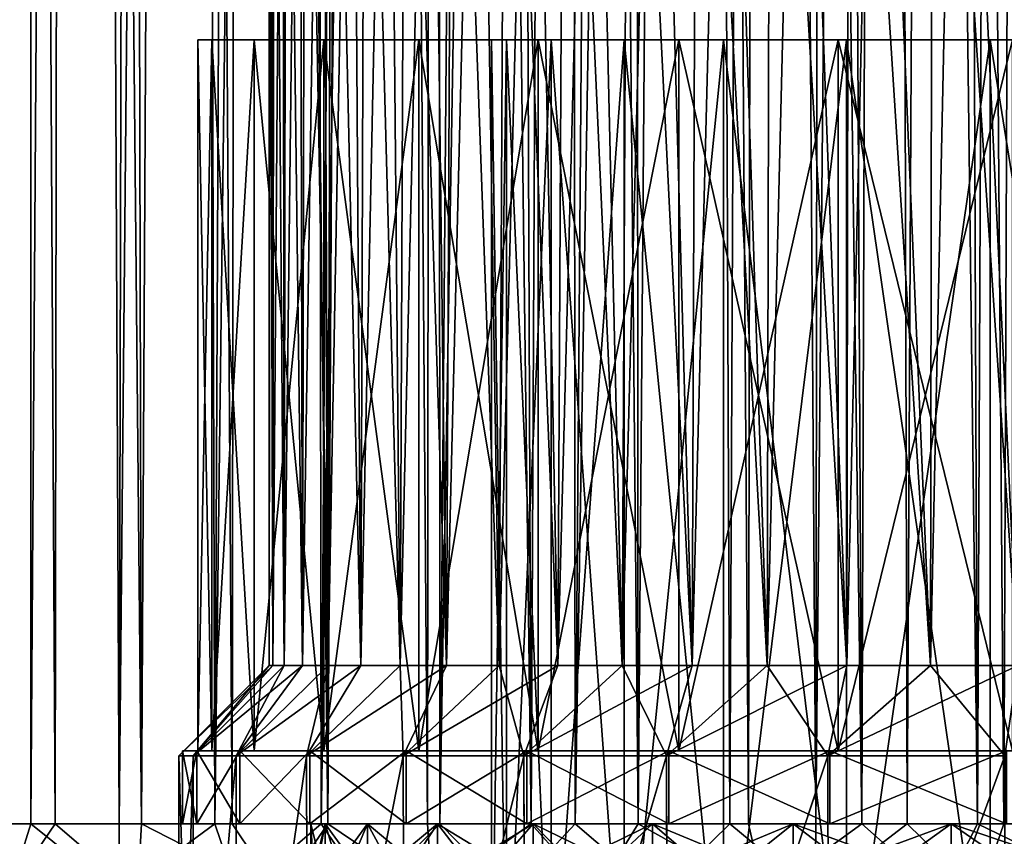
# Model space of a CAD drawing. Header units: metres. Extents: x -23 to 23, y -109 to 23.
# Tile 57 of 256: x -10.43 to -3.9, y -78.08 to -72.67. Entities that reach past the tile are written whole.
import ezdxf

# ---------------------------------------------------------------- set-up
doc = ezdxf.new("R2010")
doc.units = ezdxf.units.M
doc.layers.add('solid_509434', color=7, linetype='CONTINUOUS')
doc.layers.add('solid_509434_01', color=7, linetype='CONTINUOUS')

msp = doc.modelspace()

# ---------------------------------------------------------------- linework, layer by layer
at = {"layer": 'solid_509434'}
for points in [[(-10.898465, -78, 81.727425), (-10.696657, -25.824865, 81.44783), (-10.357261, -25.999636, 81.005066)], [(-10.356983, -78, 81.004723), (-10.898465, -78, 81.727425), (-10.357261, -25.999636, 81.005066)], [(-10.356983, -78, 81.004723), (-10.357261, -25.999636, 81.005066), (-10.010374, -26.17672, 80.584496)], [(-9.771671, -78, 80.312012), (-10.356983, -78, 81.004723), (-10.010374, -26.17672, 80.584496)], [(-9.771671, -78, 80.312012), (-10.010374, -26.17672, 80.584496), (-9.653012, -26.359341, 80.181335)], [(-9.771671, -78, 80.312012), (-9.653012, -26.359341, 80.181335), (-9.284495, -26.548252, 79.794388)], [(-10.732552, -78, 100.759148), (-10.195156, -78, 101.364578), (-10.478639, -26.446501, 101.054001)], [(-10.195156, -78, 101.364578), (-10.120543, -26.66559, 101.443283), (-10.478639, -26.446501, 101.054001)], [(-9.135996, -78, 79.646088), (-9.771671, -78, 80.312012), (-9.284495, -26.548252, 79.794388)], [(-9.135996, -78, 79.646088), (-9.284495, -26.548252, 79.794388), (-8.899344, -26.745363, 79.418274)], [(-10.195156, -78, 101.364578), (-9.623759, -78, 101.937889), (-10.120543, -26.66559, 101.443283)], [(-9.623759, -78, 101.937889), (-9.746209, -26.889059, 101.820518), (-10.120543, -26.66559, 101.443283)], [(-9.135996, -78, 79.646088), (-8.899344, -26.745363, 79.418274), (-8.499734, -26.948355, 79.055908)], [(-9.623759, -78, 101.937889), (-9.356084, -27.115484, 102.184845), (-9.746209, -26.889059, 101.820518)], [(-8.431035, -78, 78.996292), (-9.135996, -78, 79.646088), (-8.499734, -26.948355, 79.055908)], [(-8.431035, -78, 78.996292), (-8.499734, -26.948355, 79.055908), (-8.086612, -27.156073, 78.708656)], [(-9.623759, -78, 101.937889), (-9.02035, -78, 102.477081), (-9.356084, -27.115484, 102.184845)], [(-9.02035, -78, 102.477081), (-8.951856, -27.342901, 102.534439), (-9.356084, -27.115484, 102.184845)], [(-8.431035, -78, 78.996292), (-8.086612, -27.156073, 78.708656), (-7.66197, -27.365475, 78.378464)], [(-9.02035, -78, 102.477081), (-8.386873, -78, 102.980423), (-8.951856, -27.342901, 102.534439)], [(-8.386873, -78, 102.980423), (-8.5349, -27.570007, 102.868095), (-8.951856, -27.342901, 102.534439)], [(-7.644115, -78, 78.365143), (-8.431035, -78, 78.996292), (-7.66197, -27.365475, 78.378464)], [(-7.644115, -78, 78.365143), (-7.66197, -27.365475, 78.378464), (-7.228393, -27.574249, 78.067268)], [(-8.386873, -78, 102.980423), (-8.107731, -27.793877, 103.184013), (-8.5349, -27.570007, 102.868095)], [(-7.644115, -78, 78.365143), (-7.228393, -27.574249, 78.067268), (-6.788648, -27.779711, 77.776642)], [(-8.386873, -78, 102.980423), (-7.725334, -78, 103.44632), (-8.107731, -27.793877, 103.184013)], [(-7.725334, -78, 103.44632), (-7.673576, -28.012348, 103.480408), (-8.107731, -27.793877, 103.184013)], [(-6.744414, -78, 77.748741), (-7.644115, -78, 78.365143), (-6.788648, -27.779711, 77.776642)], [(-6.744414, -78, 77.748741), (-6.788648, -27.779711, 77.776642), (-6.350571, -27.97648, 77.51062)], [(-7.725334, -78, 103.44632), (-7.037952, -78, 103.873177), (-7.673576, -28.012348, 103.480408)], [(-7.037952, -78, 103.873177), (-7.236674, -28.222549, 103.755394), (-7.673576, -28.012348, 103.480408)], [(-6.744414, -78, 77.748741), (-6.350571, -27.97648, 77.51062), (-5.917453, -28.162823, 77.269394)], [(-7.037952, -78, 103.873177), (-6.801157, -28.421801, 104.007828), (-7.236674, -28.222549, 103.755394)], [(-5.718133, -78, 77.165352), (-6.744414, -78, 77.748741), (-5.917453, -28.162823, 77.269394)], [(-5.718133, -78, 77.165352), (-5.917453, -28.162823, 77.269394), (-5.494734, -28.335489, 77.05381)], [(-5.148538, -78, 76.891258), (-5.718133, -78, 77.165352), (-5.494734, -28.335489, 77.05381)], [(-5.148538, -78, 76.891258), (-5.494734, -28.335489, 77.05381), (-5.081574, -28.494892, 76.861237)], [(-7.037952, -78, 103.873177), (-6.327041, -78, 104.259575), (-6.801157, -28.421801, 104.007828)], [(-6.327041, -78, 104.259575), (-6.368736, -28.609409, 104.238365), (-6.801157, -28.421801, 104.007828)], [(-5.148538, -78, 76.891258), (-5.081574, -28.494892, 76.861237), (-4.678314, -28.64093, 76.68988)], [(-6.327041, -78, 104.259575), (-5.940161, -28.784702, 104.448151), (-6.368736, -28.609409, 104.238365)], [(-4.542502, -78, 76.635773), (-5.148538, -78, 76.891258), (-4.678314, -28.64093, 76.68988)], [(-4.542502, -78, 76.635773), (-4.678314, -28.64093, 76.68988), (-4.283349, -28.774206, 76.53743)], [(-6.327041, -78, 104.259575), (-5.594915, -78, 104.60424), (-5.940161, -28.784702, 104.448151)], [(-5.594915, -78, 104.60424), (-5.515823, -28.947598, 104.638428), (-5.940161, -28.784702, 104.448151)], [(-3.901186, -78, 76.403954), (-4.542502, -78, 76.635773), (-4.283349, -28.774206, 76.53743)], [(-3.901186, -78, 76.403954), (-4.283349, -28.774206, 76.53743), (-3.705743, -28.950872, 76.340919)], [(-5.594915, -78, 104.60424), (-4.843976, -78, 104.906036), (-5.515823, -28.947598, 104.638428)], [(-4.843976, -78, 104.906036), (-5.09629, -29.097969, 104.810242), (-5.515823, -28.947598, 104.638428)], [(-3.222016, -78, 76.199753), (-3.901186, -78, 76.403954), (-3.705743, -28.950872, 76.340919)], [(-4.843976, -78, 104.906036), (-4.681314, -29.235935, 104.964867), (-5.09629, -29.097969, 104.810242)], [(-4.843976, -78, 104.906036), (-4.076754, -78, 105.163933), (-4.681314, -29.235935, 104.964867)], [(-4.076754, -78, 105.163933), (-4.271023, -29.361658, 105.103279), (-4.681314, -29.235935, 104.964867)], [(-4.076754, -78, 105.163933), (-3.865365, -29.475304, 105.226433), (-4.271023, -29.361658, 105.103279)], [(-4.076754, -78, 105.163933), (-3.295809, -78, 105.37706), (-3.865365, -29.475304, 105.226433)], [(-8.750463, -76.949997, 90.144241), (-8.752766, -68.267067, 90.17572), (-8.775, -68.278656, 90.800003)], [(-8.750463, -76.949997, 90.144241), (-8.686149, -68.260139, 89.554428), (-8.752766, -68.267067, 90.17572)], [(-8.676991, -76.949997, 89.492157), (-8.686149, -68.260139, 89.554428), (-8.750463, -76.949997, 90.144241)], [(-8.676991, -76.949997, 89.492157), (-8.57545, -68.257866, 88.939278), (-8.686149, -68.260139, 89.554428)], [(-8.554993, -76.949997, 88.847382), (-8.57545, -68.257866, 88.939278), (-8.676991, -76.949997, 89.492157)], [(-8.554993, -76.949997, 88.847382), (-8.421211, -68.260574, 88.333458), (-8.57545, -68.257866, 88.939278)], [(-8.385151, -76.949997, 88.213524), (-8.421211, -68.260574, 88.333458), (-8.554993, -76.949997, 88.847382)], [(-8.385151, -76.949997, 88.213524), (-8.224185, -68.268158, 87.740028), (-8.421211, -68.260574, 88.333458)], [(-8.168417, -76.949997, 87.594131), (-8.224185, -68.268158, 87.740028), (-8.385151, -76.949997, 88.213524)], [(-8.168417, -76.949997, 87.594131), (-7.98524, -68.279449, 87.161789), (-8.224185, -68.268158, 87.740028)], [(-8.775, -76.949997, 90.800003), (-8.775, -68.278656, 90.800003), (-8.76692, -68.287811, 91.176476)], [(-8.750463, -76.949997, 90.144241), (-8.775, -68.278656, 90.800003), (-8.775, -76.949997, 90.800003)], [(-8.750463, -76.949997, 91.455757), (-8.775, -76.949997, 90.800003), (-8.76692, -68.287811, 91.176476)], [(-8.750463, -76.949997, 91.455757), (-8.76692, -68.287811, 91.176476), (-8.742679, -68.298393, 91.55246)], [(-8.750463, -76.949997, 91.455757), (-8.742679, -68.298393, 91.55246), (-8.676991, -76.949997, 92.107849)], [(-8.676991, -76.949997, 92.107849), (-8.742679, -68.298393, 91.55246), (-8.663548, -68.317146, 92.194122)], [(-8.676991, -76.949997, 92.107849), (-8.663548, -68.317146, 92.194122), (-8.554993, -76.949997, 92.752625)], [(-8.554993, -76.949997, 92.752625), (-8.663548, -68.317146, 92.194122), (-8.536719, -68.334755, 92.831024)], [(-8.554993, -76.949997, 92.752625), (-8.536719, -68.334755, 92.831024), (-8.385151, -76.949997, 93.386475)], [(-8.385151, -76.949997, 93.386475), (-8.536719, -68.334755, 92.831024), (-8.362246, -68.351219, 93.459602)], [(-7.906002, -76.949997, 86.992668), (-7.98524, -68.279449, 87.161789), (-8.168417, -76.949997, 87.594131)], [(-7.906002, -76.949997, 86.992668), (-7.70541, -68.294106, 86.601517), (-7.98524, -68.279449, 87.161789)], [(-7.599373, -76.949997, 86.412498), (-7.70541, -68.294106, 86.601517), (-7.906002, -76.949997, 86.992668)], [(-7.599373, -76.949997, 86.412498), (-7.386045, -68.312737, 86.06218), (-7.70541, -68.294106, 86.601517)], [(-7.250245, -76.949997, 85.856865), (-7.386045, -68.312737, 86.06218), (-7.599373, -76.949997, 86.412498)], [(-7.250245, -76.949997, 85.856865), (-7.028832, -68.333443, 85.546799), (-7.386045, -68.312737, 86.06218)], [(-6.860571, -76.949997, 85.32888), (-7.028832, -68.333443, 85.546799), (-7.250245, -76.949997, 85.856865)], [(-6.860571, -76.949997, 85.32888), (-6.63566, -68.354919, 85.058167), (-7.028832, -68.333443, 85.546799)], [(-8.385151, -76.949997, 93.386475), (-8.362246, -68.351219, 93.459602), (-8.168417, -76.949997, 94.005867)], [(-8.168417, -76.949997, 94.005867), (-8.362246, -68.351219, 93.459602), (-8.139759, -68.366623, 94.07795)], [(-8.168417, -76.949997, 94.005867), (-8.139759, -68.366623, 94.07795), (-7.906002, -76.949997, 94.60733)], [(-7.906002, -76.949997, 94.60733), (-8.139759, -68.366623, 94.07795), (-7.870801, -68.380844, 94.679573)], [(-7.906002, -76.949997, 94.60733), (-7.870801, -68.380844, 94.679573), (-7.599373, -76.949997, 95.1875)], [(-7.599373, -76.949997, 95.1875), (-7.870801, -68.380844, 94.679573), (-7.55912, -68.393684, 95.256493)], [(-7.599373, -76.949997, 95.1875), (-7.55912, -68.393684, 95.256493), (-7.250245, -76.949997, 95.743134)], [(-7.250245, -76.949997, 95.743134), (-7.55912, -68.393684, 95.256493), (-7.206789, -68.405075, 95.806274)], [(-6.43253, -76.949997, 84.831482), (-6.63566, -68.354919, 85.058167), (-6.860571, -76.949997, 85.32888)], [(-6.43253, -76.949997, 84.831482), (-6.208417, -68.378365, 84.598694), (-6.63566, -68.354919, 85.058167)], [(-5.968516, -76.949997, 84.36747), (-6.208417, -68.378365, 84.598694), (-6.43253, -76.949997, 84.831482)], [(-5.968516, -76.949997, 84.36747), (-5.749408, -68.401886, 84.170906), (-6.208417, -68.378365, 84.598694)], [(-5.471123, -76.949997, 83.93943), (-5.749408, -68.401886, 84.170906), (-5.968516, -76.949997, 84.36747)], [(-5.471123, -76.949997, 83.93943), (-5.26116, -68.423531, 83.777122), (-5.749408, -68.401886, 84.170906)], [(-7.250245, -76.949997, 95.743134), (-7.206789, -68.405075, 95.806274), (-6.860571, -76.949997, 96.271126)], [(-6.860571, -76.949997, 96.271126), (-7.206789, -68.405075, 95.806274), (-6.816288, -68.415199, 96.326195)], [(-6.860571, -76.949997, 96.271126), (-6.816288, -68.415199, 96.326195), (-6.43253, -76.949997, 96.768517)], [(-6.43253, -76.949997, 96.768517), (-6.816288, -68.415199, 96.326195), (-6.391614, -68.424202, 96.812309)], [(-6.43253, -76.949997, 96.768517), (-6.391614, -68.424202, 96.812309), (-5.968516, -76.949997, 97.232529)], [(-5.968516, -76.949997, 97.232529), (-6.391614, -68.424202, 96.812309), (-5.937451, -68.431984, 97.261215)], [(-5.968516, -76.949997, 97.232529), (-5.937451, -68.431984, 97.261215), (-5.471123, -76.949997, 97.660568)], [(-5.471123, -76.949997, 97.660568), (-5.937451, -68.431984, 97.261215), (-5.451308, -68.438744, 97.676323)], [(-4.943133, -76.949997, 83.549751), (-5.26116, -68.423531, 83.777122), (-5.471123, -76.949997, 83.93943)], [(-5.471123, -76.949997, 97.660568), (-5.451308, -68.438744, 97.676323), (-4.943133, -76.949997, 98.050247)], [(-4.943133, -76.949997, 98.050247), (-5.451308, -68.438744, 97.676323), (-4.929133, -68.444664, 98.059769)], [(-4.943133, -76.949997, 83.549751), (-4.746143, -68.444221, 83.419296), (-5.26116, -68.423531, 83.777122)], [(-4.3875, -76.949997, 83.20063), (-4.746143, -68.444221, 83.419296), (-4.943133, -76.949997, 83.549751)], [(-4.943133, -76.949997, 98.050247), (-4.929133, -68.444664, 98.059769), (-4.3875, -76.949997, 98.399376)], [(-4.3875, -76.949997, 98.399376), (-4.929133, -68.444664, 98.059769), (-4.374212, -68.449669, 98.407028)], [(-4.3875, -76.949997, 83.20063), (-4.206975, -68.46331, 83.09922), (-4.746143, -68.444221, 83.419296)], [(-4.3875, -76.949997, 98.399376), (-4.374212, -68.449669, 98.407028), (-3.80733, -76.949997, 98.706001)], [(-3.80733, -76.949997, 82.893997), (-4.206975, -68.46331, 83.09922), (-4.3875, -76.949997, 83.20063)], [(-3.80733, -76.949997, 98.706001), (-4.374212, -68.449669, 98.407028), (-3.792549, -68.453842, 98.713104)], [(-3.80733, -76.949997, 82.893997), (-3.646428, -68.479637, 82.818512), (-4.206975, -68.46331, 83.09922)], [(-9.155849, -72.800003, 92.116409), (-7.3, -72.800003, 90.800003), (-9.25, -72.800003, 90.800003)], [(-7.200475, -72.800003, 89.598763), (-9.25, -72.800003, 90.800003), (-7.3, -72.800003, 90.800003)], [(-7.200475, -72.800003, 89.598763), (-9.155849, -72.800003, 89.483589), (-9.25, -72.800003, 90.800003)], [(-9.25, -77.517639, 90.800003), (-9.25, -72.800003, 90.800003), (-9.155849, -72.800003, 89.483589)], [(-9.155849, -77.517639, 92.116409), (-9.155849, -72.800003, 92.116409), (-9.25, -72.800003, 90.800003)], [(-9.25, -77.517639, 90.800003), (-9.155849, -77.517639, 92.116409), (-9.25, -72.800003, 90.800003)], [(-9.155849, -77.517639, 89.483589), (-9.25, -77.517639, 90.800003), (-9.155849, -72.800003, 89.483589)], [(-9.155849, -72.800003, 92.116409), (-6.904558, -72.800003, 93.169922), (-7.200475, -72.800003, 92.001236)], [(-9.155849, -72.800003, 92.116409), (-8.87531, -72.800003, 93.406029), (-6.904558, -72.800003, 93.169922)], [(-9.155849, -72.800003, 92.116409), (-7.200475, -72.800003, 92.001236), (-7.3, -72.800003, 90.800003)], [(-6.904558, -72.800003, 88.430077), (-8.87531, -72.800003, 88.193977), (-9.155849, -72.800003, 89.483589)], [(-9.155849, -77.517639, 89.483589), (-9.155849, -72.800003, 89.483589), (-8.87531, -72.800003, 88.193977)], [(-7.200475, -72.800003, 89.598763), (-6.904558, -72.800003, 88.430077), (-9.155849, -72.800003, 89.483589)], [(-9.155849, -77.517639, 89.483589), (-8.87531, -72.800003, 88.193977), (-8.87531, -77.517639, 88.193977)], [(-8.87531, -77.517639, 93.406029), (-8.87531, -72.800003, 93.406029), (-9.155849, -72.800003, 92.116409)], [(-9.155849, -77.517639, 92.116409), (-8.87531, -77.517639, 93.406029), (-9.155849, -72.800003, 92.116409)], [(-8.87531, -72.800003, 93.406029), (-6.420257, -72.800003, 94.274101), (-6.904558, -72.800003, 93.169922)], [(-8.87531, -72.800003, 93.406029), (-8.414096, -72.800003, 94.642586), (-6.420257, -72.800003, 94.274101)], [(-6.420257, -72.800003, 87.325897), (-8.414096, -72.800003, 86.957413), (-8.87531, -72.800003, 88.193977)], [(-8.87531, -77.517639, 88.193977), (-8.87531, -72.800003, 88.193977), (-8.414096, -72.800003, 86.957413)], [(-6.904558, -72.800003, 88.430077), (-6.420257, -72.800003, 87.325897), (-8.87531, -72.800003, 88.193977)], [(-8.87531, -77.517639, 88.193977), (-8.414096, -72.800003, 86.957413), (-8.414096, -77.517639, 86.957413)], [(-8.414096, -77.517639, 94.642586), (-8.414096, -72.800003, 94.642586), (-8.87531, -72.800003, 93.406029)], [(-8.87531, -77.517639, 93.406029), (-8.414096, -77.517639, 94.642586), (-8.87531, -72.800003, 93.406029)], [(-8.414096, -72.800003, 94.642586), (-5.760758, -72.800003, 95.283577), (-6.420257, -72.800003, 94.274101)], [(-8.414096, -72.800003, 94.642586), (-7.781595, -72.800003, 95.800926), (-5.760758, -72.800003, 95.283577)], [(-5.760758, -72.800003, 86.316422), (-7.781595, -72.800003, 85.799072), (-8.414096, -72.800003, 86.957413)], [(-8.414096, -77.517639, 86.957413), (-8.414096, -72.800003, 86.957413), (-7.781595, -72.800003, 85.799072)], [(-6.420257, -72.800003, 87.325897), (-5.760758, -72.800003, 86.316422), (-8.414096, -72.800003, 86.957413)], [(-8.414096, -77.517639, 86.957413), (-7.781595, -72.800003, 85.799072), (-7.781595, -77.517639, 85.799072)], [(-7.781595, -77.517639, 95.800926), (-7.781595, -72.800003, 95.800926), (-8.414096, -72.800003, 94.642586)], [(-8.414096, -77.517639, 94.642586), (-7.781595, -77.517639, 95.800926), (-8.414096, -72.800003, 94.642586)], [(-7.781595, -72.800003, 95.800926), (-4.944058, -72.800003, 96.170761), (-5.760758, -72.800003, 95.283577)], [(-7.781595, -72.800003, 95.800926), (-6.990684, -72.800003, 96.85746), (-4.944058, -72.800003, 96.170761)], [(-4.944058, -72.800003, 85.429245), (-6.990684, -72.800003, 84.742538), (-7.781595, -72.800003, 85.799072)], [(-7.781595, -77.517639, 85.799072), (-7.781595, -72.800003, 85.799072), (-6.990684, -72.800003, 84.742538)], [(-5.760758, -72.800003, 86.316422), (-4.944058, -72.800003, 85.429245), (-7.781595, -72.800003, 85.799072)], [(-7.781595, -77.517639, 85.799072), (-6.990684, -72.800003, 84.742538), (-6.990684, -77.517639, 84.742538)], [(-6.990684, -77.517639, 96.85746), (-6.990684, -72.800003, 96.85746), (-7.781595, -72.800003, 95.800926)], [(-7.781595, -77.517639, 95.800926), (-6.990684, -77.517639, 96.85746), (-7.781595, -72.800003, 95.800926)], [(-7.200475, -72.800003, 92.001236), (-7.200438, -79.400002, 92.001541), (-7.3, -79.400002, 90.800003)], [(-7.3, -72.800003, 90.800003), (-7.200475, -72.800003, 92.001236), (-7.3, -79.400002, 90.800003)], [(-7.200438, -79.400002, 89.598457), (-7.3, -72.800003, 90.800003), (-7.3, -79.400002, 90.800003)], [(-7.200438, -79.400002, 89.598457), (-7.200475, -72.800003, 89.598763), (-7.3, -72.800003, 90.800003)], [(-7.200475, -72.800003, 92.001236), (-6.904558, -72.800003, 93.169922), (-7.200438, -79.400002, 92.001541)], [(-6.904466, -79.400002, 88.429695), (-6.904558, -72.800003, 88.430077), (-7.200475, -72.800003, 89.598763)], [(-6.904466, -79.400002, 88.429695), (-7.200475, -72.800003, 89.598763), (-7.200438, -79.400002, 89.598457)], [(-6.904558, -72.800003, 93.169922), (-6.904466, -79.400002, 93.170303), (-7.200438, -79.400002, 92.001541)], [(-6.990684, -72.800003, 96.85746), (-3.992472, -72.800003, 96.911392), (-4.944058, -72.800003, 96.170761)], [(-6.990684, -72.800003, 96.85746), (-6.057462, -72.800003, 97.79068), (-3.992472, -72.800003, 96.911392)], [(-2.932013, -72.800003, 84.114754), (-6.057462, -72.800003, 83.809319), (-6.990684, -72.800003, 84.742538)], [(-6.990684, -77.517639, 84.742538), (-6.990684, -72.800003, 84.742538), (-6.057462, -72.800003, 83.809319)], [(-3.992472, -72.800003, 84.688606), (-2.932013, -72.800003, 84.114754), (-6.990684, -72.800003, 84.742538)], [(-4.944058, -72.800003, 85.429245), (-3.992472, -72.800003, 84.688606), (-6.990684, -72.800003, 84.742538)], [(-6.990684, -77.517639, 84.742538), (-6.057462, -72.800003, 83.809319), (-6.057462, -77.517639, 83.809319)], [(-6.057462, -77.517639, 97.79068), (-6.057462, -72.800003, 97.79068), (-6.990684, -72.800003, 96.85746)], [(-6.990684, -77.517639, 96.85746), (-6.057462, -77.517639, 97.79068), (-6.990684, -72.800003, 96.85746)], [(-6.904558, -72.800003, 93.169922), (-6.420257, -72.800003, 94.274101), (-6.904466, -79.400002, 93.170303)], [(-6.420158, -79.400002, 87.325584), (-6.420257, -72.800003, 87.325897), (-6.904558, -72.800003, 88.430077)], [(-6.420158, -79.400002, 87.325584), (-6.904558, -72.800003, 88.430077), (-6.904466, -79.400002, 88.429695)], [(-6.420257, -72.800003, 94.274101), (-6.420158, -79.400002, 94.274414), (-6.904466, -79.400002, 93.170303)], [(-6.420257, -72.800003, 94.274101), (-5.760758, -72.800003, 95.283577), (-6.420158, -79.400002, 94.274414)], [(-5.760725, -79.400002, 86.316246), (-5.760758, -72.800003, 86.316422), (-6.420257, -72.800003, 87.325897)], [(-5.760725, -79.400002, 86.316246), (-6.420257, -72.800003, 87.325897), (-6.420158, -79.400002, 87.325584)], [(-5.760758, -72.800003, 95.283577), (-5.760725, -79.400002, 95.283752), (-6.420158, -79.400002, 94.274414)], [(-6.057462, -72.800003, 97.79068), (-1.791679, -72.800003, 97.876686), (-2.932013, -72.800003, 97.485252)], [(-6.057462, -72.800003, 97.79068), (-5.000927, -72.800003, 98.581596), (-1.791679, -72.800003, 97.876686)], [(-6.057462, -72.800003, 97.79068), (-2.932013, -72.800003, 97.485252), (-3.992472, -72.800003, 96.911392)], [(5.000927, -72.800003, 83.018402), (-5.000927, -72.800003, 83.018402), (-6.057462, -72.800003, 83.809319)], [(-6.057462, -77.517639, 83.809319), (-6.057462, -72.800003, 83.809319), (-5.000927, -72.800003, 83.018402)], [(-0.602648, -72.800003, 83.524925), (5.000927, -72.800003, 83.018402), (-6.057462, -72.800003, 83.809319)], [(-1.791679, -72.800003, 83.723312), (-0.602648, -72.800003, 83.524925), (-6.057462, -72.800003, 83.809319)], [(-2.932013, -72.800003, 84.114754), (-1.791679, -72.800003, 83.723312), (-6.057462, -72.800003, 83.809319)], [(-6.057462, -77.517639, 83.809319), (-5.000927, -72.800003, 83.018402), (-5.000927, -77.517639, 83.018402)], [(-5.000927, -77.517639, 98.581596), (-5.000927, -72.800003, 98.581596), (-6.057462, -72.800003, 97.79068)], [(-6.057462, -77.517639, 97.79068), (-5.000927, -77.517639, 98.581596), (-6.057462, -72.800003, 97.79068)], [(-5.760758, -72.800003, 95.283577), (-4.944058, -72.800003, 96.170761), (-5.760725, -79.400002, 95.283752)], [(-4.944156, -79.400002, 85.429214), (-4.944058, -72.800003, 85.429245), (-5.760758, -72.800003, 86.316422)], [(-4.944156, -79.400002, 85.429214), (-5.760758, -72.800003, 86.316422), (-5.760725, -79.400002, 86.316246)], [(-4.944058, -72.800003, 96.170761), (-4.944156, -79.400002, 96.170784), (-5.760725, -79.400002, 95.283752)], [(-5.000927, -72.800003, 98.581596), (0.602648, -72.800003, 98.075081), (-0.602648, -72.800003, 98.075081)], [(-5.000927, -72.800003, 98.581596), (-0.602648, -72.800003, 98.075081), (-1.791679, -72.800003, 97.876686)], [(3.842589, -72.800003, 82.385902), (-3.842589, -72.800003, 82.385902), (-5.000927, -72.800003, 83.018402)], [(-5.000927, -77.517639, 83.018402), (-5.000927, -72.800003, 83.018402), (-3.842589, -72.800003, 82.385902)], [(5.000927, -72.800003, 83.018402), (3.842589, -72.800003, 82.385902), (-5.000927, -72.800003, 83.018402)], [(-5.000927, -77.517639, 83.018402), (-3.842589, -72.800003, 82.385902), (-3.842589, -77.517639, 82.385902)], [(-3.842589, -77.517639, 99.214096), (-3.842589, -72.800003, 99.214096), (-5.000927, -72.800003, 98.581596)], [(-5.000927, -77.517639, 98.581596), (-3.842589, -77.517639, 99.214096), (-5.000927, -72.800003, 98.581596)], [(-3.992472, -72.800003, 96.911392), (-3.992722, -79.400002, 96.911316), (-4.944156, -79.400002, 96.170784)], [(-4.944058, -72.800003, 96.170761), (-3.992472, -72.800003, 96.911392), (-4.944156, -79.400002, 96.170784)], [(-3.992722, -79.400002, 84.688683), (-4.944058, -72.800003, 85.429245), (-4.944156, -79.400002, 85.429214)], [(-3.992722, -79.400002, 84.688683), (-3.992472, -72.800003, 84.688606), (-4.944058, -72.800003, 85.429245)], [(-2.932013, -72.800003, 97.485252), (-2.932377, -79.400002, 97.485146), (-3.992722, -79.400002, 96.911316)], [(-3.992472, -72.800003, 96.911392), (-2.932013, -72.800003, 97.485252), (-3.992722, -79.400002, 96.911316)], [(-2.932377, -79.400002, 84.114853), (-3.992472, -72.800003, 84.688606), (-3.992722, -79.400002, 84.688683)], [(-2.932377, -79.400002, 84.114853), (-2.932013, -72.800003, 84.114754), (-3.992472, -72.800003, 84.688606)], [(-8.775, -76.949997, 90.800003), (-9.375, -77.550003, 90.800003), (-9.279576, -77.550003, 89.465797)], [(-8.750463, -76.949997, 91.455757), (-9.375, -77.550003, 90.800003), (-8.775, -76.949997, 90.800003)], [(-8.750463, -76.949997, 91.455757), (-9.279576, -77.550003, 92.134201), (-9.375, -77.550003, 90.800003)], [(-8.750463, -76.949997, 91.455757), (-8.676991, -76.949997, 92.107849), (-9.279576, -77.550003, 92.134201)], [(-8.676991, -76.949997, 92.107849), (-8.554993, -76.949997, 92.752625), (-9.279576, -77.550003, 92.134201)], [(-8.554993, -76.949997, 92.752625), (-8.995247, -77.550003, 93.441246), (-9.279576, -77.550003, 92.134201)], [(-8.676991, -76.949997, 89.492157), (-9.279576, -77.550003, 89.465797), (-8.995247, -77.550003, 88.15876)], [(-8.750463, -76.949997, 90.144241), (-8.775, -76.949997, 90.800003), (-9.279576, -77.550003, 89.465797)], [(-8.676991, -76.949997, 89.492157), (-8.750463, -76.949997, 90.144241), (-9.279576, -77.550003, 89.465797)], [(-8.554993, -76.949997, 92.752625), (-8.385151, -76.949997, 93.386475), (-8.995247, -77.550003, 93.441246)], [(-8.385151, -76.949997, 93.386475), (-8.168417, -76.949997, 94.005867), (-8.995247, -77.550003, 93.441246)], [(-8.168417, -76.949997, 94.005867), (-8.5278, -77.550003, 94.694519), (-8.995247, -77.550003, 93.441246)], [(-8.385151, -76.949997, 88.213524), (-8.995247, -77.550003, 88.15876), (-8.5278, -77.550003, 86.905487)], [(-8.554993, -76.949997, 88.847382), (-8.676991, -76.949997, 89.492157), (-8.995247, -77.550003, 88.15876)], [(-8.385151, -76.949997, 88.213524), (-8.554993, -76.949997, 88.847382), (-8.995247, -77.550003, 88.15876)], [(-8.168417, -76.949997, 94.005867), (-7.906002, -76.949997, 94.60733), (-8.5278, -77.550003, 94.694519)], [(-7.906002, -76.949997, 94.60733), (-7.599373, -76.949997, 95.1875), (-8.5278, -77.550003, 94.694519)], [(-7.599373, -76.949997, 95.1875), (-7.886752, -77.550003, 95.868507), (-8.5278, -77.550003, 94.694519)], [(-7.906002, -76.949997, 86.992668), (-8.5278, -77.550003, 86.905487), (-7.886752, -77.550003, 85.731491)], [(-8.168417, -76.949997, 87.594131), (-8.385151, -76.949997, 88.213524), (-8.5278, -77.550003, 86.905487)], [(-7.906002, -76.949997, 86.992668), (-8.168417, -76.949997, 87.594131), (-8.5278, -77.550003, 86.905487)], [(-7.599373, -76.949997, 86.412498), (-7.906002, -76.949997, 86.992668), (-7.886752, -77.550003, 85.731491)], [(-7.599373, -76.949997, 95.1875), (-7.250245, -76.949997, 95.743134), (-7.886752, -77.550003, 95.868507)], [(-7.250245, -76.949997, 95.743134), (-6.860571, -76.949997, 96.271126), (-7.886752, -77.550003, 95.868507)], [(-6.860571, -76.949997, 96.271126), (-7.085152, -77.550003, 96.939316), (-7.886752, -77.550003, 95.868507)], [(-7.250245, -76.949997, 85.856865), (-7.886752, -77.550003, 85.731491), (-7.085152, -77.550003, 84.660683)], [(-7.250245, -76.949997, 85.856865), (-7.599373, -76.949997, 86.412498), (-7.886752, -77.550003, 85.731491)], [(-6.860571, -76.949997, 85.32888), (-7.250245, -76.949997, 85.856865), (-7.085152, -77.550003, 84.660683)], [(-6.43253, -76.949997, 96.768517), (-5.968516, -76.949997, 97.232529), (-7.085152, -77.550003, 96.939316)], [(-5.968516, -76.949997, 97.232529), (-6.139319, -77.550003, 97.885155), (-7.085152, -77.550003, 96.939316)], [(-6.860571, -76.949997, 96.271126), (-6.43253, -76.949997, 96.768517), (-7.085152, -77.550003, 96.939316)], [(-6.43253, -76.949997, 84.831482), (-7.085152, -77.550003, 84.660683), (-6.139319, -77.550003, 83.714851)], [(-6.43253, -76.949997, 84.831482), (-6.860571, -76.949997, 85.32888), (-7.085152, -77.550003, 84.660683)], [(-5.968516, -76.949997, 84.36747), (-6.43253, -76.949997, 84.831482), (-6.139319, -77.550003, 83.714851)], [(-5.968516, -76.949997, 97.232529), (-5.471123, -76.949997, 97.660568), (-6.139319, -77.550003, 97.885155)], [(-5.471123, -76.949997, 97.660568), (-4.943133, -76.949997, 98.050247), (-6.139319, -77.550003, 97.885155)], [(-4.943133, -76.949997, 98.050247), (-5.068508, -77.550003, 98.686752), (-6.139319, -77.550003, 97.885155)], [(-5.471123, -76.949997, 83.93943), (-6.139319, -77.550003, 83.714851), (-5.068508, -77.550003, 82.913246)], [(-5.471123, -76.949997, 83.93943), (-5.968516, -76.949997, 84.36747), (-6.139319, -77.550003, 83.714851)], [(-4.943133, -76.949997, 83.549751), (-5.471123, -76.949997, 83.93943), (-5.068508, -77.550003, 82.913246)], [(-4.943133, -76.949997, 98.050247), (-4.3875, -76.949997, 98.399376), (-5.068508, -77.550003, 98.686752)], [(-4.3875, -76.949997, 98.399376), (-3.80733, -76.949997, 98.706001), (-5.068508, -77.550003, 98.686752)], [(-3.80733, -76.949997, 98.706001), (-3.894516, -77.550003, 99.327797), (-5.068508, -77.550003, 98.686752)], [(-4.3875, -76.949997, 83.20063), (-5.068508, -77.550003, 82.913246), (-3.894516, -77.550003, 82.272202)], [(-4.3875, -76.949997, 83.20063), (-4.943133, -76.949997, 83.549751), (-5.068508, -77.550003, 82.913246)], [(-3.80733, -76.949997, 82.893997), (-4.3875, -76.949997, 83.20063), (-3.894516, -77.550003, 82.272202)], [(-9.25483, -77.517639, 92.130646), (-9.25, -77.517639, 90.800003), (-9.35, -77.517639, 90.800003)], [(-9.155849, -77.517639, 89.483589), (-9.35, -77.517639, 90.800003), (-9.25, -77.517639, 90.800003)], [(-9.155849, -77.517639, 89.483589), (-9.25483, -77.517639, 89.469353), (-9.35, -77.517639, 90.800003)], [(-9.35, -78, 90.800003), (-9.35, -77.517639, 90.800003), (-9.25483, -77.517639, 89.469353)], [(-9.25483, -78, 92.130646), (-9.25483, -77.517639, 92.130646), (-9.35, -77.517639, 90.800003)], [(-9.35, -78, 90.800003), (-9.25483, -78, 92.130646), (-9.35, -77.517639, 90.800003)], [(-9.25483, -78, 89.469353), (-9.35, -78, 90.800003), (-9.25483, -77.517639, 89.469353)], [(-9.25483, -77.517639, 92.130646), (-8.87531, -77.517639, 93.406029), (-9.155849, -77.517639, 92.116409)], [(-9.25483, -77.517639, 92.130646), (-8.971259, -77.517639, 93.434196), (-8.87531, -77.517639, 93.406029)], [(-9.25483, -77.517639, 92.130646), (-9.155849, -77.517639, 92.116409), (-9.25, -77.517639, 90.800003)], [(-8.87531, -77.517639, 88.193977), (-8.971259, -77.517639, 88.165802), (-9.25483, -77.517639, 89.469353)], [(-9.25483, -78, 89.469353), (-9.25483, -77.517639, 89.469353), (-8.971259, -77.517639, 88.165802)], [(-9.155849, -77.517639, 89.483589), (-8.87531, -77.517639, 88.193977), (-9.25483, -77.517639, 89.469353)], [(-9.25483, -78, 89.469353), (-8.971259, -77.517639, 88.165802), (-8.971259, -78, 88.165802)], [(-8.971259, -78, 93.434196), (-8.971259, -77.517639, 93.434196), (-9.25483, -77.517639, 92.130646)], [(-9.25483, -78, 92.130646), (-8.971259, -78, 93.434196), (-9.25483, -77.517639, 92.130646)], [(-8.971259, -77.517639, 93.434196), (-8.414096, -77.517639, 94.642586), (-8.87531, -77.517639, 93.406029)], [(-8.971259, -77.517639, 93.434196), (-8.505059, -77.517639, 94.684128), (-8.414096, -77.517639, 94.642586)], [(-8.414096, -77.517639, 86.957413), (-8.505059, -77.517639, 86.915871), (-8.971259, -77.517639, 88.165802)], [(-8.971259, -78, 88.165802), (-8.971259, -77.517639, 88.165802), (-8.505059, -77.517639, 86.915871)], [(-8.87531, -77.517639, 88.193977), (-8.414096, -77.517639, 86.957413), (-8.971259, -77.517639, 88.165802)], [(-8.971259, -78, 88.165802), (-8.505059, -77.517639, 86.915871), (-8.505059, -78, 86.915871)], [(-8.505059, -78, 94.684128), (-8.505059, -77.517639, 94.684128), (-8.971259, -77.517639, 93.434196)], [(-8.971259, -78, 93.434196), (-8.505059, -78, 94.684128), (-8.971259, -77.517639, 93.434196)], [(-8.505059, -77.517639, 94.684128), (-7.781595, -77.517639, 95.800926), (-8.414096, -77.517639, 94.642586)], [(-8.505059, -77.517639, 94.684128), (-7.865721, -77.517639, 95.854988), (-7.781595, -77.517639, 95.800926)], [(-7.781595, -77.517639, 85.799072), (-7.865721, -77.517639, 85.74501), (-8.505059, -77.517639, 86.915871)], [(-8.505059, -78, 86.915871), (-8.505059, -77.517639, 86.915871), (-7.865721, -77.517639, 85.74501)], [(-8.414096, -77.517639, 86.957413), (-7.781595, -77.517639, 85.799072), (-8.505059, -77.517639, 86.915871)], [(-8.505059, -78, 86.915871), (-7.865721, -77.517639, 85.74501), (-7.865721, -78, 85.74501)], [(-7.865721, -78, 95.854988), (-7.865721, -77.517639, 95.854988), (-8.505059, -77.517639, 94.684128)], [(-8.505059, -78, 94.684128), (-7.865721, -78, 95.854988), (-8.505059, -77.517639, 94.684128)], [(-7.865721, -77.517639, 95.854988), (-6.990684, -77.517639, 96.85746), (-7.781595, -77.517639, 95.800926)], [(-7.865721, -77.517639, 95.854988), (-7.066258, -77.517639, 96.922951), (-6.990684, -77.517639, 96.85746)], [(-6.990684, -77.517639, 84.742538), (-7.066258, -77.517639, 84.677055), (-7.865721, -77.517639, 85.74501)], [(-7.865721, -78, 85.74501), (-7.865721, -77.517639, 85.74501), (-7.066258, -77.517639, 84.677055)], [(-7.781595, -77.517639, 85.799072), (-6.990684, -77.517639, 84.742538), (-7.865721, -77.517639, 85.74501)], [(-7.865721, -78, 85.74501), (-7.066258, -77.517639, 84.677055), (-7.066258, -78, 84.677055)], [(-7.066258, -78, 96.922951), (-7.066258, -77.517639, 96.922951), (-7.865721, -77.517639, 95.854988)], [(-7.865721, -78, 95.854988), (-7.066258, -78, 96.922951), (-7.865721, -77.517639, 95.854988)], [(-7.066258, -77.517639, 96.922951), (-6.057462, -77.517639, 97.79068), (-6.990684, -77.517639, 96.85746)], [(-7.066258, -77.517639, 96.922951), (-6.122948, -77.517639, 97.866257), (-6.057462, -77.517639, 97.79068)], [(-6.057462, -77.517639, 83.809319), (-6.122948, -77.517639, 83.733742), (-7.066258, -77.517639, 84.677055)], [(-7.066258, -78, 84.677055), (-7.066258, -77.517639, 84.677055), (-6.122948, -77.517639, 83.733742)], [(-6.990684, -77.517639, 84.742538), (-6.057462, -77.517639, 83.809319), (-7.066258, -77.517639, 84.677055)], [(-7.066258, -78, 84.677055), (-6.122948, -77.517639, 83.733742), (-6.122948, -78, 83.733742)], [(-6.122948, -78, 97.866257), (-6.122948, -77.517639, 97.866257), (-7.066258, -77.517639, 96.922951)], [(-7.066258, -78, 96.922951), (-6.122948, -78, 97.866257), (-7.066258, -77.517639, 96.922951)], [(-6.122948, -77.517639, 97.866257), (-5.000927, -77.517639, 98.581596), (-6.057462, -77.517639, 97.79068)], [(-6.122948, -77.517639, 97.866257), (-5.054992, -77.517639, 98.665718), (-5.000927, -77.517639, 98.581596)], [(-5.000927, -77.517639, 83.018402), (-5.054992, -77.517639, 82.93428), (-6.122948, -77.517639, 83.733742)], [(-6.122948, -78, 83.733742), (-6.122948, -77.517639, 83.733742), (-5.054992, -77.517639, 82.93428)], [(-6.057462, -77.517639, 83.809319), (-5.000927, -77.517639, 83.018402), (-6.122948, -77.517639, 83.733742)], [(-6.122948, -78, 83.733742), (-5.054992, -77.517639, 82.93428), (-5.054992, -78, 82.93428)], [(-5.054992, -78, 98.665718), (-5.054992, -77.517639, 98.665718), (-6.122948, -77.517639, 97.866257)], [(-6.122948, -78, 97.866257), (-5.054992, -78, 98.665718), (-6.122948, -77.517639, 97.866257)], [(-5.054992, -77.517639, 98.665718), (-3.842589, -77.517639, 99.214096), (-5.000927, -77.517639, 98.581596)], [(-5.054992, -77.517639, 98.665718), (-3.88413, -77.517639, 99.305061), (-3.842589, -77.517639, 99.214096)], [(-3.842589, -77.517639, 82.385902), (-3.88413, -77.517639, 82.294937), (-5.054992, -77.517639, 82.93428)], [(-5.054992, -78, 82.93428), (-5.054992, -77.517639, 82.93428), (-3.88413, -77.517639, 82.294937)], [(-5.000927, -77.517639, 83.018402), (-3.842589, -77.517639, 82.385902), (-5.054992, -77.517639, 82.93428)], [(-5.054992, -78, 82.93428), (-3.88413, -77.517639, 82.294937), (-3.88413, -78, 82.294937)], [(-3.88413, -78, 99.305061), (-3.88413, -77.517639, 99.305061), (-5.054992, -77.517639, 98.665718)], [(-5.054992, -78, 98.665718), (-3.88413, -78, 99.305061), (-5.054992, -77.517639, 98.665718)], [(-9.375, -77.550003, 90.800003), (-9.375, -80.75, 90.800003), (-9.278129, -80.75, 89.455772)], [(-9.279576, -77.550003, 89.465797), (-9.375, -77.550003, 90.800003), (-9.278129, -80.75, 89.455772)], [(-9.279576, -77.550003, 92.134201), (-9.375, -80.75, 90.800003), (-9.375, -77.550003, 90.800003)], [(-9.279576, -77.550003, 92.134201), (-9.27807, -80.75, 92.14463), (-9.375, -80.75, 90.800003)], [(-8.995247, -77.550003, 88.15876), (-9.279576, -77.550003, 89.465797), (-9.278129, -80.75, 89.455772)], [(-9.279576, -77.550003, 92.134201), (-8.995247, -77.550003, 93.441246), (-9.27807, -80.75, 92.14463)], [(-8.995247, -77.550003, 88.15876), (-9.278129, -80.75, 89.455772), (-8.990683, -80.75, 88.143265)], [(-8.995247, -77.550003, 93.441246), (-8.990458, -80.75, 93.457497), (-9.27807, -80.75, 92.14463)], [(-8.5278, -77.550003, 86.905487), (-8.995247, -77.550003, 88.15876), (-8.990683, -80.75, 88.143265)], [(-8.995247, -77.550003, 93.441246), (-8.5278, -77.550003, 94.694519), (-8.990458, -80.75, 93.457497)], [(-8.5278, -77.550003, 86.905487), (-8.990683, -80.75, 88.143265), (-8.520186, -80.75, 86.888855)], [(-8.5278, -77.550003, 94.694519), (-8.519709, -80.75, 94.712181), (-8.990458, -80.75, 93.457497)], [(-7.886752, -77.550003, 85.731491), (-8.5278, -77.550003, 86.905487), (-8.520186, -80.75, 86.888855)], [(-8.5278, -77.550003, 94.694519), (-7.886752, -77.550003, 95.868507), (-8.519709, -80.75, 94.712181)], [(-7.886752, -77.550003, 85.731491), (-8.520186, -80.75, 86.888855), (-7.877582, -80.75, 85.717255)], [(-7.886752, -77.550003, 95.868507), (-7.876825, -80.75, 95.883919), (-8.519709, -80.75, 94.712181)], [(-7.085152, -77.550003, 84.660683), (-7.886752, -77.550003, 85.731491), (-7.877582, -80.75, 85.717255)], [(-7.886752, -77.550003, 95.868507), (-7.085152, -77.550003, 96.939316), (-7.876825, -80.75, 95.883919)], [(-7.085152, -77.550003, 84.660683), (-7.877582, -80.75, 85.717255), (-7.076097, -80.75, 84.650246)], [(-7.085152, -77.550003, 96.939316), (-7.075109, -80.75, 96.95089), (-7.876825, -80.75, 95.883919)], [(-6.139319, -77.550003, 83.714851), (-7.085152, -77.550003, 84.660683), (-7.076097, -80.75, 84.650246)], [(-7.085152, -77.550003, 96.939316), (-6.139319, -77.550003, 97.885155), (-7.075109, -80.75, 96.95089)], [(-6.139319, -77.550003, 83.714851), (-7.076097, -80.75, 84.650246), (-6.131789, -80.75, 83.708328)], [(-6.139319, -77.550003, 97.885155), (-6.13065, -80.75, 97.892654), (-7.075109, -80.75, 96.95089)], [(-5.068508, -77.550003, 82.913246), (-6.139319, -77.550003, 83.714851), (-6.131789, -80.75, 83.708328)], [(-6.139319, -77.550003, 97.885155), (-5.068508, -77.550003, 98.686752), (-6.13065, -80.75, 97.892654)], [(-5.068508, -77.550003, 82.913246), (-6.131789, -80.75, 83.708328), (-5.06278, -80.75, 82.909569)], [(-5.068508, -77.550003, 98.686752), (-5.061551, -80.75, 98.691216), (-6.13065, -80.75, 97.892654)], [(-3.894516, -77.550003, 82.272202), (-5.068508, -77.550003, 82.913246), (-5.06278, -80.75, 82.909569)], [(-5.068508, -77.550003, 98.686752), (-3.894516, -77.550003, 99.327797), (-5.061551, -80.75, 98.691216)], [(-3.894516, -77.550003, 82.272202), (-5.06278, -80.75, 82.909569), (-3.890675, -80.75, 82.270447)], [(-3.894516, -77.550003, 99.327797), (-3.889397, -80.75, 99.330139), (-5.061551, -80.75, 98.691216)], [(-10.502549, -78.469307, 81.251213), (-10.898465, -78, 81.727425), (-10.356983, -78, 81.004723)], [(-10.515188, -78.469307, 100.956467), (-10.195156, -78, 101.364578), (-10.732552, -78, 100.759148)], [(-10.515188, -78.469307, 100.956467), (-9.649729, -78.469307, 101.86216), (-10.195156, -78, 101.364578)], [(-9.773562, -78.469307, 80.369514), (-10.502549, -78.469307, 81.251213), (-10.356983, -78, 81.004723)], [(-9.773562, -78.469307, 80.369514), (-10.356983, -78, 81.004723), (-9.771671, -78, 80.312012)], [(-9.649729, -78.469307, 101.86216), (-9.623759, -78, 101.937889), (-10.195156, -78, 101.364578)], [(-9.773562, -78.469307, 80.369514), (-9.771671, -78, 80.312012), (-9.135996, -78, 79.646088)], [(-8.976169, -78.469307, 79.542244), (-9.773562, -78.469307, 80.369514), (-9.135996, -78, 79.646088)], [(-9.649729, -78.469307, 101.86216), (-8.706366, -78.469307, 102.686745), (-9.623759, -78, 101.937889)], [(-8.706366, -78.469307, 102.686745), (-9.02035, -78, 102.477081), (-9.623759, -78, 101.937889)], [(-8.405085, -78, 92.066689), (-9.25483, -78, 92.130646), (-9.35, -78, 90.800003)], [(-8.405085, -78, 92.066689), (-9.35, -78, 90.800003), (-8.5, -78, 90.800003)], [(-9.25483, -78, 89.469353), (-8.5, -78, 90.800003), (-9.35, -78, 90.800003)], [(-8.122444, -78, 93.305138), (-8.971259, -78, 93.434196), (-9.25483, -78, 92.130646)], [(-8.405085, -78, 92.066689), (-8.122444, -78, 93.305138), (-9.25483, -78, 92.130646)], [(-9.25483, -78, 89.469353), (-8.405085, -78, 89.53331), (-8.5, -78, 90.800003)], [(-9.25483, -78, 89.469353), (-8.122444, -78, 88.294861), (-8.405085, -78, 89.53331)], [(-9.25483, -78, 89.469353), (-8.971259, -78, 88.165802), (-8.122444, -78, 88.294861)], [(-8.976169, -78.469307, 79.542244), (-9.135996, -78, 79.646088), (-8.431035, -78, 78.996292)], [(-8.706366, -78.469307, 102.686745), (-8.386873, -78, 102.980423), (-9.02035, -78, 102.477081)], [(-8.112121, -78.469307, 78.77697), (-8.976169, -78.469307, 79.542244), (-8.431035, -78, 78.996292)], [(-7.658374, -78, 94.487679), (-8.505059, -78, 94.684128), (-8.971259, -78, 93.434196)], [(-8.122444, -78, 93.305138), (-7.658374, -78, 94.487679), (-8.971259, -78, 93.434196)], [(-8.971259, -78, 88.165802), (-7.658374, -78, 87.11232), (-8.122444, -78, 88.294861)], [(-8.971259, -78, 88.165802), (-8.505059, -78, 86.915871), (-7.658374, -78, 87.11232)], [(-8.706366, -78.469307, 102.686745), (-7.692822, -78.469307, 103.423531), (-8.386873, -78, 102.980423)], [(-7.023226, -78, 95.587875), (-7.865721, -78, 95.854988), (-8.505059, -78, 94.684128)], [(-7.658374, -78, 94.487679), (-7.023226, -78, 95.587875), (-8.505059, -78, 94.684128)], [(-8.505059, -78, 86.915871), (-7.023226, -78, 86.012123), (-7.658374, -78, 87.11232)], [(-8.505059, -78, 86.915871), (-7.865721, -78, 85.74501), (-7.023226, -78, 86.012123)], [(-8.5, -78.388, 90.800003), (-8.5, -78, 90.800003), (-8.405085, -78, 89.53331)], [(-8.405062, -78.388, 92.066856), (-8.405085, -78, 92.066689), (-8.5, -78, 90.800003)], [(-8.476233, -78.388, 91.435204), (-8.405062, -78.388, 92.066856), (-8.5, -78, 90.800003)], [(-8.5, -78.388, 90.800003), (-8.476233, -78.388, 91.435204), (-8.5, -78, 90.800003)], [(-8.476233, -78.388, 90.164795), (-8.5, -78.388, 90.800003), (-8.405085, -78, 89.53331)], [(-8.405062, -78.388, 89.533142), (-8.476233, -78.388, 90.164795), (-8.405085, -78, 89.53331)], [(-8.112121, -78.469307, 78.77697), (-8.431035, -78, 78.996292), (-7.644115, -78, 78.365143)], [(-8.405062, -78.388, 89.533142), (-8.405085, -78, 89.53331), (-8.122444, -78, 88.294861)], [(-8.122369, -78.388, 93.30542), (-8.122444, -78, 93.305138), (-8.405085, -78, 92.066689)], [(-8.286887, -78.388, 92.691429), (-8.122369, -78.388, 93.30542), (-8.405085, -78, 92.066689)], [(-8.405062, -78.388, 92.066856), (-8.286887, -78.388, 92.691429), (-8.405085, -78, 92.066689)], [(-8.286887, -78.388, 88.908569), (-8.405062, -78.388, 89.533142), (-8.122444, -78, 88.294861)], [(-7.692822, -78.469307, 103.423531), (-7.725334, -78, 103.44632), (-8.386873, -78, 102.980423)], [(-8.122369, -78.388, 88.294579), (-8.286887, -78.388, 88.908569), (-8.122444, -78, 88.294861)], [(-8.122369, -78.388, 88.294579), (-8.122444, -78, 88.294861), (-7.658374, -78, 87.11232)], [(-7.658236, -78.388, 94.488014), (-7.658374, -78, 94.487679), (-8.122444, -78, 93.305138)], [(-7.912427, -78.388, 93.905396), (-7.658236, -78.388, 94.488014), (-8.122444, -78, 93.305138)], [(-8.122369, -78.388, 93.30542), (-7.912427, -78.388, 93.905396), (-8.122444, -78, 93.305138)], [(-7.912427, -78.388, 87.694603), (-8.122369, -78.388, 88.294579), (-7.658374, -78, 87.11232)], [(-7.184154, -78.469307, 78.081688), (-8.112121, -78.469307, 78.77697), (-7.644115, -78, 78.365143)], [(-7.658236, -78.388, 87.111992), (-7.912427, -78.388, 87.694603), (-7.658374, -78, 87.11232)], [(-6.231176, -78, 96.581154), (-7.066258, -78, 96.922951), (-7.865721, -78, 95.854988)], [(-7.023226, -78, 95.587875), (-6.231176, -78, 96.581154), (-7.865721, -78, 95.854988)], [(-7.865721, -78, 85.74501), (-6.231176, -78, 85.018852), (-7.023226, -78, 86.012123)], [(-7.865721, -78, 85.74501), (-7.066258, -78, 84.677055), (-6.231176, -78, 85.018852)], [(-7.692822, -78.469307, 103.423531), (-7.037952, -78, 103.873177), (-7.725334, -78, 103.44632)], [(-7.692822, -78.469307, 103.423531), (-6.617176, -78.469307, 104.066307), (-7.037952, -78, 103.873177)], [(-7.658236, -78.388, 87.111992), (-7.658374, -78, 87.11232), (-7.023226, -78, 86.012123)], [(-7.02303, -78.388, 95.588219), (-7.023226, -78, 95.587875), (-7.658374, -78, 94.487679)], [(-7.361216, -78.388, 95.050003), (-7.02303, -78.388, 95.588219), (-7.658374, -78, 94.487679)], [(-7.658236, -78.388, 94.488014), (-7.361216, -78.388, 95.050003), (-7.658374, -78, 94.487679)], [(-7.361216, -78.388, 86.550003), (-7.658236, -78.388, 87.111992), (-7.023226, -78, 86.012123)], [(-7.184154, -78.469307, 78.081688), (-7.644115, -78, 78.365143), (-6.744414, -78, 77.748741)], [(-7.02303, -78.388, 86.01178), (-7.361216, -78.388, 86.550003), (-7.023226, -78, 86.012123)], [(-6.196146, -78.469307, 77.464615), (-7.184154, -78.469307, 78.081688), (-6.744414, -78, 77.748741)], [(-5.299911, -78, 97.445297), (-6.122948, -78, 97.866257), (-7.066258, -78, 96.922951)], [(-6.231176, -78, 96.581154), (-5.299911, -78, 97.445297), (-7.066258, -78, 96.922951)], [(-7.066258, -78, 84.677055), (-5.299911, -78, 84.154701), (-6.231176, -78, 85.018852)], [(-7.066258, -78, 84.677055), (-6.122948, -78, 83.733742), (-5.299911, -78, 84.154701)], [(-6.617176, -78.469307, 104.066307), (-6.327041, -78, 104.259575), (-7.037952, -78, 103.873177)], [(-7.02303, -78.388, 86.01178), (-7.023226, -78, 86.012123), (-6.231176, -78, 85.018852)], [(-6.230941, -78.388, 96.581467), (-6.231176, -78, 96.581154), (-7.023226, -78, 95.587875)], [(-6.645567, -78.388, 96.099663), (-6.230941, -78.388, 96.581467), (-7.023226, -78, 95.587875)], [(-7.02303, -78.388, 95.588219), (-6.645567, -78.388, 96.099663), (-7.023226, -78, 95.587875)], [(-6.645567, -78.388, 85.500336), (-7.02303, -78.388, 86.01178), (-6.231176, -78, 85.018852)], [(-6.196146, -78.469307, 77.464615), (-6.744414, -78, 77.748741), (-5.718133, -78, 77.165352)], [(-6.230941, -78.388, 85.018532), (-6.645567, -78.388, 85.500336), (-6.231176, -78, 85.018852)], [(-6.617176, -78.469307, 104.066307), (-5.488249, -78.469307, 104.610054), (-6.327041, -78, 104.259575)], [(-5.488249, -78.469307, 104.610054), (-5.594915, -78, 104.60424), (-6.327041, -78, 104.259575)], [(-6.230941, -78.388, 85.018532), (-6.231176, -78, 85.018852), (-5.299911, -78, 84.154701)], [(-5.299664, -78.388, 97.445564), (-5.299911, -78, 97.445297), (-6.231176, -78, 96.581154)], [(-5.781468, -78.388, 97.030937), (-5.299664, -78.388, 97.445564), (-6.231176, -78, 96.581154)], [(-6.230941, -78.388, 96.581467), (-5.781468, -78.388, 97.030937), (-6.231176, -78, 96.581154)], [(-5.781468, -78.388, 84.569061), (-6.230941, -78.388, 85.018532), (-5.299911, -78, 84.154701)], [(-5.153349, -78.469307, 76.934013), (-6.196146, -78.469307, 77.464615), (-5.718133, -78, 77.165352)], [(-4.250232, -78, 98.161003), (-5.054992, -78, 98.665718), (-6.122948, -78, 97.866257)], [(-5.299911, -78, 97.445297), (-4.250232, -78, 98.161003), (-6.122948, -78, 97.866257)], [(-6.122948, -78, 83.733742), (-4.250232, -78, 83.438995), (-5.299911, -78, 84.154701)], [(-6.122948, -78, 83.733742), (-5.054992, -78, 82.93428), (-4.250232, -78, 83.438995)], [(-5.299664, -78.388, 84.154434), (-5.781468, -78.388, 84.569061), (-5.299911, -78, 84.154701)], [(-5.153349, -78.469307, 76.934013), (-5.718133, -78, 77.165352), (-5.148538, -78, 76.891258)], [(-5.488249, -78.469307, 104.610054), (-4.843976, -78, 104.906036), (-5.594915, -78, 104.60424)], [(-5.488249, -78.469307, 104.610054), (-4.315099, -78.469307, 105.050201), (-4.843976, -78, 104.906036)], [(-5.299664, -78.388, 84.154434), (-5.299911, -78, 84.154701), (-4.250232, -78, 83.438995)], [(-4.25, -78.388, 98.161217), (-4.250232, -78, 98.161003), (-5.299911, -78, 97.445297)], [(-4.78822, -78.388, 97.823029), (-4.25, -78.388, 98.161217), (-5.299911, -78, 97.445297)], [(-5.299664, -78.388, 97.445564), (-4.78822, -78.388, 97.823029), (-5.299911, -78, 97.445297)], [(-4.78822, -78.388, 83.77697), (-5.299664, -78.388, 84.154434), (-4.250232, -78, 83.438995)], [(-5.153349, -78.469307, 76.934013), (-5.148538, -78, 76.891258), (-4.542502, -78, 76.635773)], [(-4.062619, -78.469307, 76.497772), (-5.153349, -78.469307, 76.934013), (-4.542502, -78, 76.635773)], [(-0.635249, -78, 99.276146), (-3.88413, -78, 99.305061), (-5.054992, -78, 98.665718)], [(-1.891551, -78, 99.086777), (-0.635249, -78, 99.276146), (-5.054992, -78, 98.665718)], [(-3.105588, -78, 98.712273), (-1.891551, -78, 99.086777), (-5.054992, -78, 98.665718)], [(-4.250232, -78, 98.161003), (-3.105588, -78, 98.712273), (-5.054992, -78, 98.665718)], [(-5.054992, -78, 82.93428), (-3.105588, -78, 82.887726), (-4.250232, -78, 83.438995)], [(-5.054992, -78, 82.93428), (-3.88413, -78, 82.294937), (-3.105588, -78, 82.887726)], [(-4.315099, -78.469307, 105.050201), (-4.076754, -78, 105.163933), (-4.843976, -78, 104.906036)], [(-4.25, -78.388, 83.438782), (-4.78822, -78.388, 83.77697), (-4.250232, -78, 83.438995)], [(-4.062619, -78.469307, 76.497772), (-4.542502, -78, 76.635773), (-3.901186, -78, 76.403954)], [(-4.315099, -78.469307, 105.050201), (-3.107259, -78.469307, 105.383438), (-4.076754, -78, 105.163933)], [(-4.25, -78.388, 83.438782), (-4.250232, -78, 83.438995), (-3.105588, -78, 82.887726)], [(-3.105399, -78.388, 98.712425), (-3.105588, -78, 98.712273), (-4.250232, -78, 98.161003)], [(-3.688012, -78.388, 98.458237), (-3.105399, -78.388, 98.712425), (-4.250232, -78, 98.161003)], [(-4.25, -78.388, 98.161217), (-3.688012, -78.388, 98.458237), (-4.250232, -78, 98.161003)], [(-3.688012, -78.388, 83.141762), (-4.25, -78.388, 83.438782), (-3.105588, -78, 82.887726)], [(-3.107259, -78.469307, 105.383438), (-3.295809, -78, 105.37706), (-4.076754, -78, 105.163933)], [(-4.062619, -78.469307, 76.497772), (-3.901186, -78, 76.403954), (-3.222016, -78, 76.199753)], [(-2.932152, -78.469307, 76.163239), (-4.062619, -78.469307, 76.497772), (-3.222016, -78, 76.199753)]]:
    msp.add_3dface(points, dxfattribs=at)
at = {"layer": 'solid_509434_01'}
for points in [[(-5.000927, -72.800003, 98.581596), (6.057462, -72.800003, 97.79068), (0.602648, -72.800003, 98.075081)], [(-5.000927, -72.800003, 98.581596), (5.000927, -72.800003, 98.581596), (6.057462, -72.800003, 97.79068)], [(-5.000927, -72.800003, 98.581596), (-3.842589, -72.800003, 99.214096), (5.000927, -72.800003, 98.581596)]]:
    msp.add_3dface(points, dxfattribs=at)

doc.saveas('drawing.dxf')
